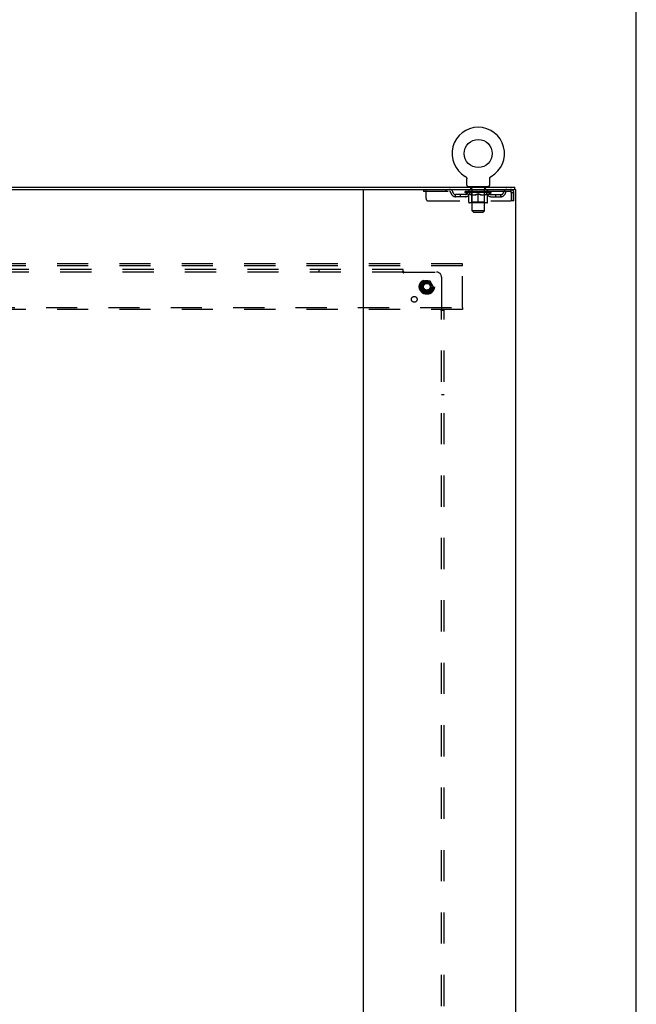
# Model space of a CAD drawing. Header units: inches. Extents: x 0 to 278, y 0 to 180.
# Tile 80 of 80: x 248 to 278, y 95 to 143. Entities that reach past the tile are written whole.
import ezdxf

# ---------------------------------------------------------------- set-up
doc = ezdxf.new("R2010")
doc.units = ezdxf.units.IN
doc.header["$LTSCALE"] = 15.310625
doc.header["$MEASUREMENT"] = 0
doc.linetypes.add('DOT', pattern=[0.2, 0.1, -0.1])
doc.linetypes.add('HIDDEN', pattern=[0.2, 0.1, -0.1])
doc.layers.get('0').update_dxf_attribs({"linetype": 'CONTINUOUS'})
doc.layers.add('DEFAULT_2', color=8, linetype='HIDDEN')
doc.layers.add('SUBPANEL', color=7, linetype='CONTINUOUS')

msp = doc.modelspace()

# ---------------------------------------------------------------- linework, layer by layer
at = {"color": 7, "linetype": 'Continuous'}
for p, q in [((278.375, 0), (278.375, 180.125)), ((269.98, 135.364), (269.98, 135.364)), ((269.98, 135.364), (269.984, 135.361)), ((269.982, 135.362), (269.981, 135.363)), ((269.984, 135.361), (269.988, 135.359)), ((269.988, 135.359), (269.992, 135.356)), ((269.992, 135.356), (269.997, 135.353)), ((269.996, 135.353), (270, 135.349)), ((270, 135.35), (270.004, 135.346)), ((270.004, 135.346), (270.008, 135.343)), ((270.008, 135.343), (270.012, 135.339)), ((270.012, 135.339), (270.015, 135.335)), ((270.015, 135.336), (270.018, 135.332)), ((270.018, 135.332), (270.022, 135.328)), ((270.022, 135.328), (270.025, 135.324)), ((270.025, 135.324), (270.028, 135.319)), ((270.028, 135.32), (270.03, 135.315)), ((270.03, 135.315), (270.033, 135.311)), ((270.033, 135.311), (270.036, 135.306)), ((270.035, 135.307), (270.038, 135.302)), ((270.038, 135.302), (270.04, 135.297)), ((270.04, 135.297), (270.042, 135.293)), ((270.042, 135.293), (270.044, 135.288)), ((270.044, 135.288), (270.045, 135.283)), ((270.045, 135.283), (270.047, 135.278)), ((270.047, 135.278), (270.048, 135.273)), ((270.048, 135.273), (270.049, 135.268)), ((270.049, 135.268), (270.05, 135.263)), ((270.05, 135.263), (270.051, 135.258)), ((270.051, 135.258), (270.052, 135.253)), ((270.052, 135.243), (270.052, 135.239)), ((270.052, 134.925), (270.052, 135.239)), ((271.177, 134.925), (271.177, 135.239)), ((271.178, 135.253), (271.179, 135.258)), ((271.178, 135.248), (271.178, 135.253)), ((271.179, 135.258), (271.18, 135.263)), ((271.18, 135.268), (271.182, 135.273)), ((271.18, 135.263), (271.18, 135.268)), ((271.182, 135.273), (271.183, 135.278)), ((271.183, 135.278), (271.184, 135.283)), ((271.184, 135.283), (271.186, 135.288)), ((271.186, 135.288), (271.188, 135.293)), ((271.19, 135.297), (271.192, 135.302)), ((271.192, 135.302), (271.194, 135.307)), ((271.194, 135.306), (271.197, 135.311)), ((271.197, 135.311), (271.199, 135.315)), ((271.199, 135.315), (271.202, 135.32)), ((271.202, 135.319), (271.205, 135.324)), ((271.205, 135.324), (271.208, 135.328)), ((271.208, 135.328), (271.211, 135.332)), ((271.211, 135.332), (271.215, 135.336)), ((271.218, 135.339), (271.222, 135.343)), ((271.225, 135.346), (271.229, 135.349)), ((271.233, 135.353), (271.237, 135.356)), ((271.237, 135.356), (271.242, 135.359)), ((271.242, 135.359), (271.246, 135.361)), ((271.242, 135.359), (271.243, 135.359)), ((271.246, 135.361), (271.25, 135.364)), ((271.249, 135.363), (271.247, 135.362)), ((270.115, 134.856), (270.115, 134.826)), ((271.115, 134.856), (270.115, 134.856)), ((271.115, 134.856), (271.115, 134.826)), ((272.417, 134.722), (272.417, 134.826)), ((202.179, 134.722), (265.009, 134.722)), ((272.408, 134.722), (272.379, 134.722))]:
    msp.add_line(p, q, dxfattribs=at)
at = {"color": 3, "linetype": 'Continuous'}
for p, q in [((194.771, 134.826), (272.417, 134.826)), ((264.969, 134.682), (264.969, 48.97)), ((265.009, 134.722), (272.379, 134.722)), ((272.408, 134.722), (272.469, 134.722)), ((272.469, 48.93), (272.469, 134.722))]:
    msp.add_line(p, q, dxfattribs=at)
at = {"color": 7, "linetype": 'Continuous'}
for points in [[(270.052, 135.253), (270.052, 135.248), (270.052, 135.243)], [(271.177, 135.239), (271.177, 135.243), (271.178, 135.248)], [(271.177, 135.239), (271.177, 135.243), (271.178, 135.248)], [(271.188, 135.293), (271.19, 135.297), (271.192, 135.302)], [(271.215, 135.335), (271.218, 135.339), (271.222, 135.343)], [(271.222, 135.343), (271.226, 135.346), (271.229, 135.35)], [(271.229, 135.349), (271.233, 135.353), (271.237, 135.356)]]:
    msp.add_lwpolyline(points, dxfattribs=at)
msp.add_circle((270.615, 136.484), 0.688, dxfattribs=at)
for centre, radius, start, end in [((270.615, 136.484), 1.288, 299.5053, 240.4947), ((270.121, 134.925), 0.069, 180, 265), ((271.108, 134.925), 0.069, 275, 360), ((264.929, 134.682), 0.04, 0, 90)]:
    msp.add_arc(centre, radius, start, end, dxfattribs=at)
at = {"color": 3, "linetype": 'Continuous'}
msp.add_arc((265.009, 134.682), 0.04, 90, 180, dxfattribs=at)
at = {"layer": 'DEFAULT_2', "color": 8, "linetype": 'HIDDEN'}
for p, q in [((269.98, 135.364), (269.98, 135.364)), ((269.987, 135.359), (269.988, 135.359)), ((271.25, 135.364), (271.25, 135.364)), ((270.212, 134.856), (270.212, 134.826)), ((270.25, 134.766), (270.25, 134.846)), ((270.32, 134.756), (270.26, 134.756)), ((270.97, 134.756), (270.91, 134.756)), ((270.98, 134.766), (270.98, 134.846)), ((271.018, 134.856), (271.018, 134.826)), ((267.927, 134.722), (267.927, 134.618)), ((272.198, 134.618), (267.927, 134.618)), ((268.052, 134.284), (268.052, 134.722)), ((269.027, 134.722), (269.027, 134.618)), ((269.5, 134.367), (269.5, 134.471)), ((269.983, 134.471), (269.5, 134.471)), ((269.983, 134.367), (269.5, 134.367)), ((269.75, 134.367), (269.75, 134.471)), ((269.982, 134.571), (269.982, 134.618)), ((271.248, 134.571), (269.982, 134.571)), ((270.141, 134.459), (269.982, 134.571)), ((269.991, 134.611), (269.991, 134.618)), ((270, 134.608), (270, 134.611)), ((270, 134.608), (271.23, 134.608)), ((270.009, 134.608), (270.009, 134.611)), ((270.01, 134.608), (270.01, 134.611)), ((270.02, 134.611), (270.02, 134.618)), ((270.036, 134.608), (270.036, 134.611)), ((270.038, 134.608), (270.038, 134.611)), ((270.066, 134.611), (270.066, 134.618)), ((270.081, 134.608), (270.081, 134.611)), ((270.084, 134.608), (270.084, 134.611)), ((270.288, 134.611), (270.087, 134.611)), ((270.13, 134.611), (270.13, 134.618)), ((270.131, 134.608), (270.131, 134.611)), ((270.132, 134.608), (270.132, 134.611)), ((270.135, 134.608), (270.135, 134.611)), ((270.141, 134.459), (270.151, 134.459)), ((270.142, 134.608), (270.142, 134.611)), ((270.142, 134.608), (270.142, 134.611)), ((270.146, 134.608), (270.146, 134.611)), ((270.149, 134.608), (270.149, 134.612)), ((270.151, 134.096), (270.151, 134.503)), ((270.153, 134.608), (270.153, 134.611)), ((270.167, 134.608), (270.167, 134.611)), ((270.177, 134.618), (270.177, 134.722)), ((270.186, 134.608), (270.186, 134.613)), ((270.186, 134.608), (270.186, 134.611)), ((270.206, 134.608), (270.206, 134.611)), ((270.208, 134.611), (270.208, 134.618)), ((270.218, 134.608), (270.218, 134.611)), ((270.222, 134.608), (270.222, 134.611)), ((270.231, 134.608), (270.231, 134.611)), ((270.242, 134.608), (270.242, 134.615)), ((270.258, 134.608), (270.258, 134.611)), ((270.261, 134.608), (270.261, 134.611)), ((270.288, 134.608), (270.288, 134.611)), ((270.355, 134.611), (270.293, 134.611)), ((270.294, 134.459), (270.474, 134.459)), ((270.298, 134.611), (270.298, 134.618)), ((270.302, 134.099), (270.302, 134.568)), ((270.305, 134.608), (270.305, 134.611)), ((270.31, 134.608), (270.31, 134.611)), ((270.315, 133.675), (270.315, 134.746)), ((270.316, 134.608), (270.316, 134.616)), ((270.32, 134.608), (270.32, 134.611)), ((270.331, 134.608), (270.331, 134.611)), ((270.355, 134.608), (270.355, 134.611)), ((270.43, 134.611), (270.371, 134.611)), ((270.391, 134.608), (270.391, 134.611)), ((270.398, 134.611), (270.398, 134.618)), ((270.402, 134.608), (270.402, 134.611)), ((270.404, 134.608), (270.404, 134.617)), ((270.407, 134.608), (270.407, 134.611)), ((270.415, 134.608), (270.415, 134.611)), ((270.43, 134.608), (270.43, 134.611)), ((270.51, 134.611), (270.456, 134.611)), ((270.469, 134.608), (270.469, 134.611)), ((270.5, 134.611), (270.578, 134.615)), ((270.505, 134.611), (270.505, 134.618)), ((270.505, 134.611), (270.505, 134.618)), ((270.505, 134.618), (270.505, 134.618)), ((270.505, 134.608), (270.505, 134.611)), ((270.509, 134.608), (270.509, 134.611)), ((270.51, 134.608), (270.51, 134.611)), ((270.511, 134.608), (270.511, 134.611)), ((270.546, 134.611), (270.61, 134.611)), ((270.551, 134.608), (270.551, 134.611)), ((270.557, 134.611), (270.557, 134.614)), ((270.578, 134.611), (270.578, 134.615)), ((270.594, 134.608), (270.594, 134.611)), ((270.612, 134.611), (270.612, 134.611)), ((270.612, 134.608), (270.612, 134.611)), ((270.612, 134.608), (270.612, 134.611)), ((270.615, 134.611), (270.615, 134.618)), ((270.615, 134.618), (270.729, 134.611)), ((270.615, 134.059), (270.615, 134.503)), ((270.617, 134.608), (270.617, 134.611)), ((270.617, 134.611), (270.618, 134.611)), ((270.618, 134.608), (270.618, 134.611)), ((270.636, 134.608), (270.636, 134.611)), ((270.636, 134.611), (270.684, 134.611)), ((270.678, 134.608), (270.678, 134.611)), ((270.719, 134.608), (270.719, 134.611)), ((270.719, 134.608), (270.719, 134.611)), ((270.719, 134.611), (270.774, 134.611)), ((270.72, 134.608), (270.72, 134.611)), ((270.724, 134.618), (270.725, 134.618)), ((270.724, 134.611), (270.724, 134.618)), ((270.724, 134.608), (270.724, 134.611)), ((270.725, 134.611), (270.725, 134.618)), ((270.756, 134.459), (270.936, 134.459)), ((270.761, 134.608), (270.761, 134.611)), ((270.8, 134.608), (270.8, 134.611)), ((270.8, 134.611), (270.859, 134.611)), ((270.815, 134.608), (270.815, 134.611)), ((270.823, 134.608), (270.823, 134.611)), ((270.825, 134.608), (270.825, 134.617)), ((270.828, 134.608), (270.828, 134.611)), ((270.831, 134.611), (270.831, 134.618)), ((270.839, 134.608), (270.839, 134.611)), ((270.875, 134.608), (270.875, 134.611)), ((270.875, 134.611), (270.937, 134.611)), ((270.899, 134.608), (270.899, 134.611)), ((270.91, 134.608), (270.91, 134.611)), ((270.914, 134.608), (270.914, 134.616)), ((270.915, 133.675), (270.915, 134.746)), ((270.92, 134.608), (270.92, 134.611)), ((270.925, 134.608), (270.925, 134.611)), ((270.928, 134.099), (270.928, 134.568)), ((270.932, 134.611), (270.932, 134.618)), ((270.942, 134.608), (270.942, 134.611)), ((270.942, 134.611), (271.143, 134.611)), ((270.969, 134.608), (270.969, 134.611)), ((270.972, 134.608), (270.972, 134.611)), ((270.988, 134.608), (270.988, 134.615)), ((270.999, 134.608), (270.999, 134.611)), ((271.008, 134.608), (271.008, 134.611)), ((271.012, 134.608), (271.012, 134.611)), ((271.022, 134.611), (271.022, 134.618)), ((271.023, 134.608), (271.023, 134.611)), ((271.044, 134.608), (271.044, 134.613)), ((271.044, 134.608), (271.044, 134.611)), ((271.052, 134.618), (271.052, 134.722)), ((271.062, 134.608), (271.062, 134.611)), ((271.077, 134.608), (271.077, 134.611)), ((271.078, 134.096), (271.078, 134.503)), ((271.078, 134.459), (271.089, 134.459)), ((271.081, 134.608), (271.081, 134.612)), ((271.084, 134.608), (271.084, 134.611)), ((271.088, 134.608), (271.088, 134.611)), ((271.088, 134.608), (271.088, 134.611)), ((271.089, 134.459), (271.248, 134.571)), ((271.095, 134.608), (271.095, 134.611)), ((271.098, 134.608), (271.098, 134.611)), ((271.099, 134.608), (271.099, 134.611)), ((271.1, 134.611), (271.1, 134.618)), ((271.146, 134.608), (271.146, 134.611)), ((271.149, 134.608), (271.149, 134.611)), ((271.163, 134.611), (271.163, 134.618)), ((271.192, 134.608), (271.192, 134.611)), ((271.194, 134.608), (271.194, 134.611)), ((271.21, 134.611), (271.21, 134.618)), ((271.22, 134.608), (271.22, 134.611)), ((271.221, 134.608), (271.221, 134.611)), ((271.23, 134.608), (271.23, 134.611)), ((271.239, 134.611), (271.239, 134.618)), ((271.247, 134.471), (271.729, 134.471)), ((271.247, 134.367), (271.729, 134.367)), ((271.248, 134.571), (271.248, 134.618)), ((271.479, 134.367), (271.479, 134.471)), ((271.729, 134.367), (271.729, 134.471)), ((272.198, 134.722), (272.198, 134.618)), ((272.231, 134.555), (272.231, 134.159)), ((272.261, 134.159), (272.261, 134.555)), ((272.365, 134.555), (272.261, 134.555)), ((272.365, 134.159), (272.365, 134.555)), ((268.177, 134.159), (272.231, 134.159)), ((271.041, 134.059), (270.188, 134.059)), ((270.302, 134.099), (270.262, 134.059)), ((270.928, 134.099), (270.302, 134.099)), ((270.928, 134.099), (270.967, 134.059)), ((272.365, 134.159), (272.261, 134.159)), ((270.915, 133.675), (270.315, 133.675)), ((270.384, 133.606), (270.315, 133.675)), ((270.384, 133.606), (270.846, 133.606)), ((270.846, 133.606), (270.915, 133.675)), ((269.844, 131.076), (197.344, 131.076)), ((269.844, 130.972), (197.344, 130.972)), ((269.844, 130.972), (269.844, 131.076)), ((269.844, 128.93), (269.844, 130.972)), ((267.931, 130.223), (267.776, 129.956)), ((267.776, 129.946), (267.931, 129.678)), ((268.248, 130.228), (267.939, 130.228)), ((268.411, 129.956), (268.257, 130.223)), ((268.257, 129.678), (268.411, 129.946)), ((268.248, 129.673), (267.939, 129.673)), ((197.344, 128.93), (269.844, 128.93)), ((269.844, 128.826), (197.344, 128.826)), ((269.844, 128.93), (269.844, 128.826))]:
    msp.add_line(p, q, dxfattribs=at)
for points in [[(270.301, 134.459), (270.277, 134.464), (270.252, 134.47), (270.227, 134.476), (270.202, 134.484), (270.177, 134.493), (270.151, 134.503)], [(270.151, 134.502), (270.176, 134.492), (270.2, 134.484), (270.224, 134.476), (270.247, 134.47), (270.271, 134.464), (270.294, 134.459)], [(270.615, 134.503), (270.589, 134.493), (270.563, 134.484), (270.538, 134.476), (270.513, 134.47), (270.489, 134.464), (270.464, 134.459)], [(270.474, 134.459), (270.497, 134.464), (270.52, 134.47), (270.544, 134.476), (270.567, 134.484), (270.591, 134.492), (270.615, 134.501)], [(270.766, 134.459), (270.741, 134.464), (270.716, 134.47), (270.691, 134.476), (270.666, 134.484), (270.641, 134.493), (270.615, 134.503)], [(270.615, 134.501), (270.639, 134.492), (270.663, 134.484), (270.687, 134.476), (270.71, 134.47), (270.733, 134.464), (270.756, 134.459)], [(271.078, 134.503), (271.053, 134.493), (271.027, 134.484), (271.002, 134.476), (270.978, 134.47), (270.953, 134.464), (270.928, 134.459)], [(270.936, 134.459), (270.959, 134.464), (270.983, 134.47), (271.006, 134.476), (271.03, 134.484), (271.054, 134.492), (271.078, 134.502)], [(272.203, 134.718), (272.2, 134.721), (272.198, 134.722)], [(272.21, 134.608), (272.207, 134.611), (272.205, 134.614), (272.203, 134.616), (272.2, 134.617), (272.198, 134.618)], [(272.203, 134.718), (272.205, 134.712), (272.207, 134.705), (272.21, 134.696), (272.212, 134.685), (272.214, 134.673), (272.217, 134.659), (272.219, 134.644), (272.221, 134.627), (272.224, 134.61), (272.226, 134.592), (272.229, 134.573), (272.231, 134.555)], [(272.21, 134.608), (272.212, 134.604), (272.214, 134.599), (272.217, 134.594), (272.219, 134.588), (272.221, 134.582), (272.224, 134.576), (272.226, 134.569), (272.229, 134.562), (272.231, 134.555)]]:
    msp.add_lwpolyline(points, dxfattribs=at)
for radius in [0.372, 0.356, 0.312, 0.204, 0.188, 0.183, 0.165]:
    msp.add_circle((268.094, 129.951), radius, dxfattribs=at)
at = {"layer": 'DEFAULT_2', "color": 8, "linetype": 'DOT'}
msp.add_circle((268.094, 129.951), 0.17, dxfattribs=at)
at = {"layer": 'DEFAULT_2', "color": 8, "linetype": 'HIDDEN'}
for centre, radius, start, end in [((270.121, 134.925), 0.069, 265, 270), ((270.24, 134.846), 0.01, 0, 90), ((270.26, 134.766), 0.01, 180, 270), ((270.305, 134.746), 0.01, 0, 90), ((270.925, 134.746), 0.01, 90, 180), ((270.97, 134.766), 0.01, 270, 360), ((270.99, 134.846), 0.01, 90, 180), ((271.108, 134.925), 0.069, 270, 275), ((268.177, 134.284), 0.125, 180, 270), ((269.211, 134.555), 0.167, 8.0716, 90), ((269.212, 134.555), 0.0625, 7.9863, 90), ((269.5, 134.596), 0.229, 187.9863, 270), ((269.5, 134.596), 0.125, 188.0716, 270), ((269.983, 134.596), 0.125, 270, 351.9284), ((269.983, 134.596), 0.229, 270, 352.0137), ((270.272, 134.555), 0.167, 90, 171.9284), ((270.272, 134.555), 0.0625, 90, 172.0137), ((270.262, 134.568), 0.0398, 0, 90), ((270.967, 134.568), 0.0398, 90, 180), ((270.957, 134.555), 0.167, 8.0716, 90), ((270.958, 134.555), 0.0625, 7.9863, 90), ((271.247, 134.596), 0.229, 187.9863, 270), ((271.247, 134.596), 0.125, 188.0716, 270), ((271.729, 134.596), 0.125, 270, 351.9284), ((271.729, 134.596), 0.229, 270, 352.0137), ((272.019, 134.555), 0.167, 90, 171.9284), ((272.018, 134.555), 0.0625, 90, 172.0137), ((272.198, 134.555), 0.167, 0, 90), ((272.198, 134.555), 0.063, 0, 90), ((270.188, 134.096), 0.0371, 180, 270), ((271.041, 134.096), 0.0371, 270, 360), ((267.785, 129.951), 0.01, 150.0127, 209.9883), ((267.939, 130.218), 0.01, 90.0124, 149.9892), ((268.248, 130.218), 0.01, 30.012, 89.9887), ((268.403, 129.951), 0.01, 330.0127, 29.9883), ((267.939, 129.683), 0.01, 210.012, 269.9887), ((268.248, 129.683), 0.01, 270.0124, 329.9892)]:
    msp.add_arc(centre, radius, start, end, dxfattribs=at)
for centre, major_axis, ratio, start_param, end_param in [((270.615, 134.618), (0.633, 0.007), 0.05963, 2.96643, 3.140963), ((269.962, 134.606), (0.198, 0), 0.060556, 0.430652, 1.470503), ((270.615, 134.618), (0.633, 0), 0.060556, -3.141593, -2.96706), ((269.962, 134.599), (0.198, 0.002), 0.05963, 1.376596, 1.469874), ((270.615, 134.618), (0.633, 0.013), 0.05688, 2.791345, 2.965878), ((269.937, 134.606), (0.198, 0.002), 0.05963, 0.25549, 1.295341), ((270.006, 134.606), (0.198, -0.002), 0.05963, 0.605815, 1.645666), ((270.615, 134.618), (0.633, -0.007), 0.05963, -2.96643, -2.791898), ((270.006, 134.599), (0.198, 0), 0.060556, 1.551758, 1.645036), ((269.937, 134.599), (0.198, 0.004), 0.05688, 1.20151, 1.294789), ((270.007, 134.601), (0.164, 0.002), 0.05963, 1.065228, 1.614276), ((269.987, 134.601), (0.164, 0.003), 0.05688, 0.890143, 1.43919), ((270.045, 134.601), (0.164, 0), 0.060556, 1.240391, 1.789438), ((270.615, 134.618), (0.633, 0.019), 0.052395, 2.616403, 2.790936), ((269.934, 134.606), (0.198, 0.004), 0.05688, 0.080405, 1.120256), ((270.069, 134.606), (0.198, -0.004), 0.05688, 0.7809, 1.820751), ((270.615, 134.618), (0.633, -0.013), 0.05688, -2.791345, -2.616812), ((270.069, 134.599), (0.198, -0.002), 0.05963, 1.72692, 1.820198), ((269.934, 134.599), (0.198, 0.006), 0.052395, 1.026568, 1.119847), ((269.987, 134.601), (0.164, 0.005), 0.052395, 0.715201, 1.264248), ((270.101, 134.601), (0.164, -0.002), 0.05963, 1.415553, 1.9646), ((270.615, 134.618), (0.633, 0.025), 0.046319, 2.441654, 2.616187), ((270.148, 134.606), (0.198, -0.006), 0.052395, 0.955842, 1.995693), ((270.615, 134.618), (0.633, -0.019), 0.052395, -2.616403, -2.44187), ((269.951, 134.606), (0.198, 0.006), 0.052395, -0.094537, 0.945314), ((270.148, 134.599), (0.198, -0.004), 0.05688, 1.902006, 1.995284), ((269.951, 134.599), (0.198, 0.008), 0.046319, 0.851819, 0.945098), ((270.005, 134.601), (0.164, 0.006), 0.046319, 0.540452, 1.089499), ((270.172, 134.601), (0.164, -0.003), 0.05688, 1.590638, 2.139686), ((270.615, 134.618), (0.633, 0.029), 0.038841, 2.267123, 2.441656), ((270.241, 134.606), (0.198, -0.008), 0.046319, 1.130591, 2.170442), ((269.988, 134.606), (0.198, 0.008), 0.046319, -0.269286, 0.770565), ((270.615, 134.618), (0.633, -0.025), 0.046319, -2.441654, -2.267121), ((270.241, 134.599), (0.198, -0.006), 0.052395, 2.076947, 2.170226), ((269.988, 134.599), (0.198, 0.009), 0.038841, 0.677289, 0.770567), ((270.042, 134.601), (0.164, 0.008), 0.038841, 0.365921, 0.914969), ((270.257, 134.601), (0.164, -0.005), 0.052395, 1.76558, 2.314627), ((270.615, 134.618), (0.633, 0.033), 0.030195, 2.09281, 2.267343), ((270.346, 134.606), (0.198, -0.009), 0.038841, 1.305122, 2.344973), ((270.044, 134.606), (0.198, 0.009), 0.038841, -0.443817, 0.596034), ((270.615, 134.618), (0.633, -0.029), 0.038841, -2.267123, -2.092591), ((270.346, 134.599), (0.198, -0.008), 0.046319, 2.251696, 2.344975), ((270.044, 134.599), (0.198, 0.01), 0.030195, 0.502975, 0.596254), ((270.096, 134.601), (0.164, 0.009), 0.030195, 0.191608, 0.740655), ((270.352, 134.601), (0.164, -0.006), 0.046319, 1.940329, 2.489376), ((270.118, 134.606), (0.198, 0.01), 0.030195, -0.61813, 0.421721), ((270.615, 134.618), (0.633, 0.036), 0.020645, 1.918687, 2.09322), ((270.459, 134.606), (0.198, -0.01), 0.030195, 1.479435, 2.519286), ((270.615, 134.618), (0.633, -0.033), 0.030195, -2.09281, -1.918277), ((270.459, 134.599), (0.198, -0.009), 0.038841, 2.426227, 2.519505), ((270.118, 134.599), (0.198, 0.011), 0.020645, 0.328852, 0.422131), ((270.167, 134.601), (0.164, 0.009), 0.020645, 0.017485, 0.566532), ((270.456, 134.601), (0.164, -0.008), 0.038841, 2.11486, 2.663907), ((270.206, 134.606), (0.198, 0.011), 0.020645, -0.792253, 0.247598), ((270.615, 134.618), (0.633, 0.038), 0.010478, 1.744704, 1.919237), ((270.577, 134.606), (0.198, -0.011), 0.020645, 1.653558, 2.693409), ((270.615, 134.618), (0.633, -0.036), 0.020645, -1.918687, -1.744154), ((270.577, 134.599), (0.198, -0.01), 0.030195, 2.60054, 2.693819), ((270.206, 134.599), (0.198, 0.012), 0.010478, 0.154869, 0.248148), ((270.25, 134.601), (0.164, 0.01), 0.010478, 6.126688, 6.675735), ((270.564, 134.601), (0.164, -0.009), 0.030195, 2.289173, 2.83822), ((270.307, 134.606), (0.198, 0.012), 0.010478, -0.966236, -0.000846), ((270.696, 134.606), (0.198, -0.012), 0.010478, 1.827541, 2.867392), ((270.615, 134.618), (0.633, -0.038), 0.010478, -1.744704, -1.570171), ((270.696, 134.599), (0.198, -0.011), 0.020645, 2.774664, 2.867942), ((270.674, 134.601), (0.164, -0.009), 0.020645, 2.463296, 3.012344), ((270.534, 134.606), (0.198, 0.012), 0.010478, 0.274201, 1.314052), ((270.448, 134.601), (0.164, 0.01), 0.010478, -0.000298, 0.504314), ((270.418, 134.599), (0.198, 0.012), 0.010478, 0.192946, 0.399283), ((270.615, 134.618), (0.633, 0.038), 0.010478, -1.578586, -1.396888), ((270.812, 134.599), (0.198, -0.012), 0.010478, 2.948646, 3.041925), ((270.782, 134.601), (0.164, -0.01), 0.010478, 2.637279, 3.142076), ((270.653, 134.606), (0.198, 0.011), 0.020645, 0.448184, 1.488034), ((270.556, 134.601), (0.164, 0.009), 0.020645, 0.129249, 0.678296), ((270.534, 134.599), (0.198, 0.011), 0.020645, 0.273651, 0.366929), ((270.922, 134.606), (0.198, -0.012), 0.010478, -3.140747, -2.175357), ((270.615, 134.618), (0.633, 0.036), 0.020645, -1.397439, -1.222906), ((270.615, 134.618), (0.633, -0.038), 0.010478, 1.222355, 1.396888), ((270.771, 134.606), (0.198, 0.01), 0.030195, 0.622307, 1.662158), ((270.666, 134.601), (0.164, 0.009), 0.030195, 0.303372, 0.852419), ((270.98, 134.601), (0.164, -0.01), 0.010478, 2.749043, 3.29809), ((271.024, 134.606), (0.198, -0.011), 0.020645, 2.893995, 3.933846), ((270.653, 134.599), (0.198, 0.01), 0.030195, 0.447774, 0.541052), ((271.024, 134.599), (0.198, -0.012), 0.010478, 2.893445, 2.986723), ((270.615, 134.618), (0.633, 0.033), 0.030195, -1.223315, -1.048783), ((270.615, 134.618), (0.633, -0.036), 0.020645, 1.048373, 1.222906), ((270.884, 134.606), (0.198, 0.009), 0.038841, 0.79662, 1.836471), ((270.774, 134.601), (0.164, 0.008), 0.038841, 0.477686, 1.026733), ((271.063, 134.601), (0.164, -0.009), 0.020645, 2.57506, 3.124108), ((271.112, 134.606), (0.198, -0.01), 0.030195, 2.719872, 3.759723), ((270.988, 134.606), (0.198, 0.008), 0.046319, 0.971151, 2.011002), ((270.771, 134.599), (0.198, 0.009), 0.038841, 0.622087, 0.715366), ((271.112, 134.599), (0.198, -0.011), 0.020645, 2.719462, 2.812741), ((270.615, 134.618), (0.633, 0.029), 0.038841, -1.049002, -0.874469), ((270.615, 134.618), (0.633, -0.033), 0.030195, 0.87425, 1.048783), ((270.878, 134.601), (0.164, 0.006), 0.046319, 0.652216, 1.201263), ((271.082, 134.606), (0.198, 0.006), 0.052395, 1.1459, 2.185751), ((271.133, 134.601), (0.164, -0.009), 0.030195, 2.400937, 2.949985), ((271.186, 134.606), (0.198, -0.009), 0.038841, 2.545558, 3.585409), ((270.973, 134.601), (0.164, 0.005), 0.052395, 0.826965, 1.376012), ((270.884, 134.599), (0.198, 0.008), 0.046319, 0.796618, 0.889896), ((271.186, 134.599), (0.198, -0.01), 0.030195, 2.545339, 2.638617), ((271.161, 134.606), (0.198, 0.004), 0.05688, 1.320842, 2.360692), ((270.615, 134.618), (0.633, 0.025), 0.046319, -0.874471, -0.699939), ((270.615, 134.618), (0.633, -0.029), 0.038841, 0.699936, 0.874469), ((271.242, 134.606), (0.198, -0.008), 0.046319, 2.371028, 3.410879), ((271.188, 134.601), (0.164, -0.008), 0.038841, 2.226624, 2.775671), ((271.224, 134.606), (0.198, 0.002), 0.05963, 1.495927, 2.535778), ((271.058, 134.601), (0.164, 0.003), 0.05688, 1.001907, 1.550954), ((271.279, 134.606), (0.198, -0.006), 0.052395, 2.196279, 3.23613), ((271.225, 134.601), (0.164, -0.006), 0.046319, 2.052093, 2.601141), ((270.988, 134.599), (0.198, 0.006), 0.052395, 0.971367, 1.064645), ((271.268, 134.606), (0.198, 0), 0.060556, 1.671089, 2.71094), ((271.242, 134.599), (0.198, -0.009), 0.038841, 2.371026, 2.464304), ((271.296, 134.606), (0.198, -0.004), 0.05688, 2.021337, 3.061188), ((270.615, 134.618), (0.633, 0.019), 0.052395, -0.699723, -0.52519), ((270.615, 134.618), (0.633, -0.025), 0.046319, 0.525406, 0.699939), ((271.292, 134.606), (0.198, -0.002), 0.05963, 1.846251, 2.886102), ((271.129, 134.601), (0.164, 0.002), 0.05963, 1.176993, 1.72604), ((271.243, 134.601), (0.164, -0.005), 0.052395, 1.877344, 2.426392), ((271.184, 134.601), (0.164, 0), 0.060556, 1.352155, 1.901202), ((271.242, 134.601), (0.164, -0.003), 0.05688, 1.702402, 2.25145), ((271.223, 134.601), (0.164, -0.002), 0.05963, 1.527317, 2.076364), ((271.082, 134.599), (0.198, 0.004), 0.05688, 1.146309, 1.239587), ((271.279, 134.599), (0.198, -0.008), 0.046319, 2.196495, 2.289773), ((270.615, 134.618), (0.633, 0.013), 0.05688, -0.524781, -0.350248), ((270.615, 134.618), (0.633, -0.019), 0.052395, 0.350657, 0.52519), ((271.161, 134.599), (0.198, 0.002), 0.05963, 1.321394, 1.414673), ((271.296, 134.599), (0.198, -0.006), 0.052395, 2.021746, 2.115024), ((270.615, 134.618), (0.633, 0.007), 0.05963, -0.349695, -0.175162), ((270.615, 134.618), (0.633, -0.013), 0.05688, 0.175715, 0.350248), ((271.224, 134.599), (0.198, 0), 0.060556, 1.496556, 1.589835), ((271.292, 134.599), (0.198, -0.004), 0.05688, 1.846804, 1.940083), ((271.268, 134.599), (0.198, -0.002), 0.05963, 1.671719, 1.764997), ((270.615, 134.618), (0.633, 0), 0.060556, -0.174533, 0), ((270.615, 134.618), (0.633, -0.007), 0.05963, 0.000629, 0.175162)]:
    msp.add_ellipse(centre, major_axis=major_axis, ratio=ratio, start_param=start_param, end_param=end_param, dxfattribs=at)
at = {"layer": 'SUBPANEL', "color": 8, "linetype": 'HIDDEN'}
for p, q in [((266.938, 130.794), (200.25, 130.794)), ((266.938, 130.669), (200.25, 130.669)), ((262.813, 130.669), (262.813, 130.794)), ((266.938, 130.629), (266.938, 130.794)), ((266.973, 130.669), (268.563, 130.669)), ((268.813, 130.419), (268.813, 128.83)), ((268.772, 128.794), (268.938, 128.794)), ((268.813, 54.857), (268.813, 128.794)), ((268.831, 128.812), (268.824, 128.819)), ((268.938, 54.857), (268.938, 128.794)), ((268.813, 124.669), (268.938, 124.669))]:
    msp.add_line(p, q, dxfattribs=at)
for points in [[(266.938, 130.708), (266.939, 130.706), (266.941, 130.703), (266.943, 130.701), (266.945, 130.699), (266.946, 130.697), (266.948, 130.695), (266.95, 130.693), (266.951, 130.692), (266.953, 130.69), (266.955, 130.688), (266.96, 130.683)], [(266.938, 130.629), (266.94, 130.629), (266.941, 130.63), (266.943, 130.631), (266.945, 130.632), (266.947, 130.633), (266.948, 130.635), (266.95, 130.636), (266.952, 130.638), (266.953, 130.64), (266.955, 130.642), (266.956, 130.644), (266.958, 130.646), (266.959, 130.648), (266.96, 130.651)], [(266.96, 130.683), (266.962, 130.681), (266.964, 130.679), (266.966, 130.677), (266.968, 130.675), (266.97, 130.673), (266.971, 130.671), (266.973, 130.669)], [(266.96, 130.651), (266.963, 130.656), (266.965, 130.658), (266.967, 130.661), (266.968, 130.663), (266.97, 130.666), (266.971, 130.668), (266.973, 130.669)], [(268.772, 128.794), (268.773, 128.796), (268.773, 128.798), (268.774, 128.8), (268.775, 128.802), (268.777, 128.804), (268.778, 128.805), (268.78, 128.807), (268.781, 128.809), (268.783, 128.81), (268.785, 128.811), (268.787, 128.813), (268.789, 128.814), (268.792, 128.816), (268.794, 128.817), (268.799, 128.82)], [(268.799, 128.82), (268.802, 128.822), (268.804, 128.823), (268.806, 128.825), (268.809, 128.827), (268.811, 128.828), (268.813, 128.83)], [(268.824, 128.819), (268.822, 128.821), (268.82, 128.823), (268.818, 128.825), (268.816, 128.827), (268.814, 128.828), (268.813, 128.83)], [(268.851, 128.794), (268.849, 128.796), (268.846, 128.798), (268.844, 128.8), (268.842, 128.801), (268.84, 128.803), (268.838, 128.805), (268.836, 128.807), (268.835, 128.808), (268.833, 128.81), (268.831, 128.812)]]:
    msp.add_lwpolyline(points, dxfattribs=at)
for centre, radius in [((268.094, 129.951), 0.25), ((267.475, 129.332), 0.141)]:
    msp.add_circle(centre, radius, dxfattribs=at)
msp.add_arc((268.563, 130.419), 0.25, 0, 90, dxfattribs=at)

doc.saveas('drawing.dxf')
